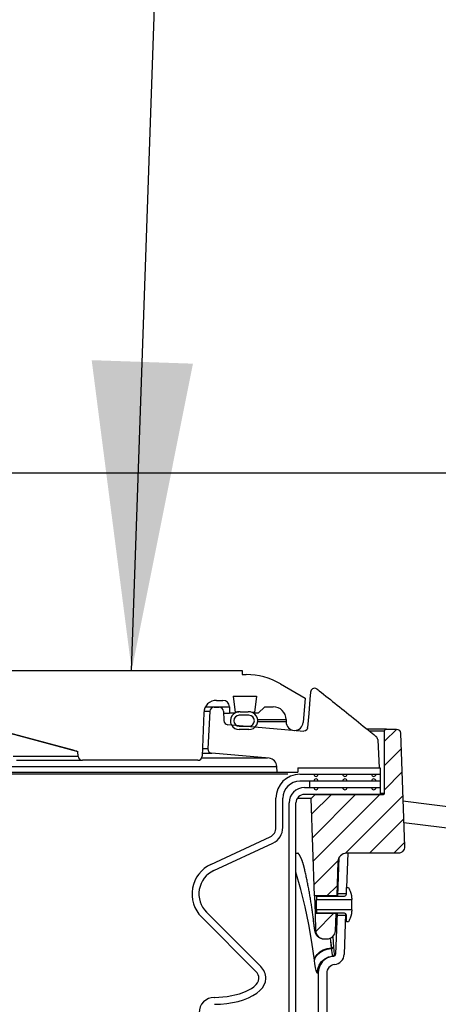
# Model space of a CAD drawing. Extents: x 2360 to 5106, y -824 to 622.
# Tile 94 of 124: x 3600.46 to 3606.58, y 499.52 to 513.88. Entities that reach past the tile are written whole.
import ezdxf

# ---------------------------------------------------------------- set-up
doc = ezdxf.new("R2010")
doc.units = 0
doc.header["$MEASUREMENT"] = 0
doc.layers.get('DEFPOINTS').update_dxf_attribs({"linetype": 'CONTINUOUS'})
for name, color, linetype in [('SPILL-BUCKET', 1, 'CONTINUOUS'), ('TANK-SLAB', 6, 'CONTINUOUS'), ('TEXT', 3, 'CONTINUOUS')]:
    doc.layers.add(name, color=color, linetype=linetype)
doc.styles.add('SIMPLEX', font='simplex')
doc.dimstyles.new('DIM48', dxfattribs={"dimscale": 48, "dimtxt": 0.09375, "dimasz": 0.09375, "dimexe": 0.0625, "dimexo": 0.0625, "dimgap": 0.0625, "dimtad": 1, "dimdec": 4, "dimzin": 3, "dimdsep": 46, "dimlunit": 4, "dimtxsty": 'SIMPLEX', "dimcen": 0, "dimclrd": 3, "dimclre": 3, "dimclrt": 3, "dimadec": 0, "dimazin": 0, "dimtfac": 1, "dimtdec": 4, "dimtofl": 0, "dimtmove": 2, "dimatfit": 3, "dimfxl": 1, "dimfrac": 2, "dimtolj": 1, "dimtzin": 3, "dimarcsym": 0})
pattern_1 = [(45, (9672.02148, -797.75803), (-0.176776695, 0.176776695), [])]

msp = doc.modelspace()

# ---------------------------------------------------------------- hatches: boundary and pattern name
at = {"layer": 'SPILL-BUCKET'}
h = msp.add_hatch(dxfattribs=at)
h.set_pattern_fill('ANSI31', scale=2, style=0)
h.set_pattern_definition(pattern_1)
edge = h.paths.add_edge_path()
edge.add_line((3604.76709, 501.10235), (3604.71763, 502.5188))
edge.add_line((3604.71763, 502.5188), (3604.77584, 502.58122))
edge.add_line((3604.77584, 502.58122), (3605.77394, 502.58122))
edge.add_arc((3605.77426, 502.59652), 0.01531, 268.812785, 358.812785)
edge.add_line((3605.78957, 502.59621), (3605.78957, 503.50244))
edge.add_arc((3605.82082, 503.50244), 0.03125, 450, 540, ccw=False)
edge.add_line((3605.82082, 503.53369), (3605.96263, 503.53369))
edge.add_arc((3605.96263, 503.47119), 0.0625, 361.999976, 450, ccw=False)
edge.add_line((3606.0251, 503.47337), (3606.08285, 501.81945))
edge.add_arc((3605.98916, 501.81618), 0.09375, 270, 361.999976, ccw=False)
edge.add_line((3605.98916, 501.72243), (3605.23469, 501.72243))
edge.add_arc((3605.23473, 501.59747), 0.12496, 450.018924, 538.018877)
edge.add_line((3605.10984, 501.60179), (3605.0924, 501.10235))
edge.add_line((3605.0924, 501.10235), (3604.76709, 501.10235))
h = msp.add_hatch(dxfattribs=at)
h.set_pattern_fill('ANSI31', scale=2, style=0)
h.set_pattern_definition(pattern_1)
edge = h.paths.add_edge_path()
edge.add_line((3605.08337, 500.84353), (3604.77613, 500.84353))
edge.add_line((3604.77613, 500.84353), (3604.78485, 500.59384))
edge.add_arc((3604.90973, 500.59824), 0.12496, 182.018776, 270.018481)
edge.add_line((3604.90977, 500.47328), (3604.94981, 500.47328))
edge.add_arc((3604.94977, 500.59824), 0.12496, 270.018947, 358.018968)
edge.add_line((3605.07465, 500.59392), (3605.08337, 500.84353))

# ---------------------------------------------------------------- linework, layer by layer
at = {"layer": 'DEFPOINTS'}
msp.add_line((3212.91667, 507.27099), (3829.67305, 507.27099), dxfattribs=at)
at = {"layer": 'SPILL-BUCKET', "linetype": 'Continuous'}
for p, q in [((3599.52822, 504.38936), (3603.71286, 504.38936)), ((3603.71286, 504.38936), (3603.71286, 504.3269)), ((3603.71286, 504.3269), (3603.77136, 504.3269)), ((3604.27101, 504.19302), (3604.63411, 503.98339)), ((3603.3388, 503.95216), (3603.4318, 503.95216)), ((3603.58026, 504.01462), (3603.92142, 504.01462)), ((3603.58026, 504.01462), (3603.60984, 503.77369)), ((3603.92142, 504.01462), (3603.89183, 503.77369)), ((3604.63411, 503.98339), (3604.6031, 503.62899)), ((3603.15155, 503.77133), (3603.12943, 503.13803)), ((3603.17653, 503.85847), (3603.46089, 503.85847)), ((3603.44037, 503.76479), (3603.48761, 503.76479)), ((3603.46089, 503.85847), (3603.49675, 503.85847)), ((3603.48761, 503.76479), (3603.51601, 503.76479)), ((3603.49675, 503.85847), (3603.5183, 503.85847)), ((3603.51601, 503.76479), (3603.52549, 503.76479)), ((3603.5183, 503.85847), (3603.52549, 503.85847)), ((3603.52549, 503.85847), (3603.52549, 503.76479)), ((3603.60094, 503.76479), (3603.52549, 503.76479)), ((3603.60984, 503.77369), (3603.60094, 503.76479)), ((3603.60846, 503.78477), (3603.64284, 503.78477)), ((3603.64284, 503.78477), (3603.6635, 503.78477)), ((3603.68104, 503.78434), (3603.79965, 503.78434)), ((3603.88456, 503.77369), (3603.86275, 503.77369)), ((3603.94708, 503.76479), (3603.87953, 503.76479)), ((3603.89183, 503.77369), (3603.88456, 503.77369)), ((3603.90073, 503.76479), (3603.89183, 503.77369)), ((3604.04076, 503.85847), (3603.94708, 503.76479)), ((3604.04076, 503.85847), (3604.16568, 503.85847)), ((3599.69998, 503.63987), (3601.31249, 503.2078)), ((3603.8103, 503.73481), (3603.67039, 503.73481)), ((3604.35305, 503.6711), (3604.35305, 503.63987)), ((3600.501, 503.42423), (3599.81122, 503.60841)), ((3603.67039, 503.57492), (3603.8103, 503.57492)), ((3603.8103, 503.52495), (3603.67039, 503.52495)), ((3601.1907, 503.2398), (3600.501, 503.42423)), ((3601.22929, 503.2294), (3601.1907, 503.2398)), ((3601.2617, 503.22053), (3601.22929, 503.2294)), ((3601.28616, 503.21365), (3601.2617, 503.22053)), ((3601.30071, 503.20928), (3601.28616, 503.21365)), ((3601.30397, 503.2078), (3601.30071, 503.20928)), ((3601.30394, 503.20807), (3601.30397, 503.2078)), ((3601.30397, 503.2078), (3601.31036, 503.2078)), ((3601.31036, 503.2078), (3601.31249, 503.2078)), ((3601.31888, 503.13477), (3601.31249, 503.2078)), ((3600.50536, 503.13477), (3600.37064, 503.13477)), ((3600.41648, 503.07776), (3600.55353, 503.07776)), ((3600.63098, 503.13477), (3600.50536, 503.13477)), ((3600.55353, 503.07776), (3600.68131, 503.07776)), ((3600.74709, 503.13477), (3600.63098, 503.13477)), ((3600.68131, 503.07776), (3600.79943, 503.07776)), ((3600.85332, 503.13477), (3600.74709, 503.13477)), ((3600.79943, 503.07776), (3600.9075, 503.07776)), ((3600.94932, 503.13477), (3600.85332, 503.13477)), ((3600.9075, 503.07776), (3601.00516, 503.07776)), ((3601.03478, 503.13477), (3600.94932, 503.13477)), ((3601.00516, 503.07776), (3601.09209, 503.07776)), ((3601.10941, 503.13477), (3601.03478, 503.13477)), ((3601.09209, 503.07776), (3601.16801, 503.07776)), ((3601.17298, 503.13477), (3601.10941, 503.13477)), ((3601.16801, 503.07776), (3601.23268, 503.07776)), ((3601.22528, 503.13477), (3601.17298, 503.13477)), ((3601.26613, 503.13477), (3601.22528, 503.13477)), ((3601.23268, 503.07776), (3601.28588, 503.07776)), ((3601.2954, 503.13477), (3601.26613, 503.13477)), ((3601.28588, 503.07776), (3601.32744, 503.07776)), ((3601.31301, 503.13477), (3601.2954, 503.13477)), ((3601.31888, 503.13477), (3601.31301, 503.13477)), ((3601.32744, 503.07776), (3601.35722, 503.07776)), ((3601.35722, 503.07776), (3601.37513, 503.07776)), ((3601.37513, 503.07776), (3601.3811, 503.07776)), ((3603.06701, 503.07776), (3601.3811, 503.07776))]:
    msp.add_line(p, q, dxfattribs=at)
at = {"layer": 'SPILL-BUCKET', "color": 1, "linetype": 'Continuous'}
for p, q in [((3604.70774, 504.07386), (3604.70085, 503.97141)), ((3604.71857, 504.10129), (3604.70774, 504.07386)), ((3604.74071, 504.12065), (3604.71857, 504.10129)), ((3604.76921, 504.12763), (3604.74071, 504.12065)), ((3604.80769, 504.11434), (3604.82193, 504.1032)), ((3604.82193, 504.1032), (3604.83617, 504.09206)), ((3604.83617, 504.09206), (3604.86871, 504.06652)), ((3604.86871, 504.06652), (3604.90122, 504.04094)), ((3604.90122, 504.04094), (3604.93404, 504.01508)), ((3604.70085, 503.97141), (3604.68463, 503.7627)), ((3604.93404, 504.01508), (3604.96683, 503.98919)), ((3604.96683, 503.98919), (3604.99995, 503.96299)), ((3604.99995, 503.96299), (3605.03304, 503.93677)), ((3605.03304, 503.93677), (3605.06646, 503.91023)), ((3605.06646, 503.91023), (3605.09985, 503.88366)), ((3603.24133, 503.79304), (3603.21267, 503.24624)), ((3603.3037, 503.85223), (3603.29551, 503.85223)), ((3603.3037, 503.85223), (3603.37672, 503.85223)), ((3603.43912, 503.7925), (3603.44503, 503.65712)), ((3604.68463, 503.7627), (3604.66549, 503.55414)), ((3605.09985, 503.88366), (3605.1336, 503.85676)), ((3605.1336, 503.85676), (3605.16732, 503.82984)), ((3605.16732, 503.82984), (3605.2014, 503.80257)), ((3605.2014, 503.80257), (3605.23546, 503.77528)), ((3605.23546, 503.77528), (3605.2699, 503.74762)), ((3605.2699, 503.74762), (3605.30431, 503.71994)), ((3605.30431, 503.71994), (3605.33926, 503.69177)), ((3605.33926, 503.69177), (3605.37419, 503.66358)), ((3605.37419, 503.66358), (3605.40938, 503.63512)), ((3605.40938, 503.63512), (3605.44454, 503.60663)), ((3604.61247, 503.50047), (3603.50198, 503.59763)), ((3604.63647, 503.50737), (3604.61258, 503.5005)), ((3604.65418, 503.52301), (3604.63647, 503.50737)), ((3604.66023, 503.53307), (3604.65418, 503.52301)), ((3604.66385, 503.5433), (3604.66023, 503.53307)), ((3604.66493, 503.54872), (3604.66385, 503.5433)), ((3605.44454, 503.60663), (3605.47998, 503.57787)), ((3605.47998, 503.57787), (3605.51539, 503.54908)), ((3605.51539, 503.54908), (3605.5511, 503.52)), ((3605.5511, 503.52), (3605.58677, 503.49089)), ((3605.58677, 503.49089), (3605.60943, 503.47237)), ((3605.60943, 503.47237), (3605.63207, 503.45384)), ((3605.63206, 503.45383), (3605.63316, 503.45293)), ((3605.63316, 503.45293), (3605.63426, 503.45203)), ((3605.63426, 503.45203), (3605.63675, 503.45)), ((3605.63675, 503.45), (3605.63921, 503.44799)), ((3605.63921, 503.44799), (3605.64161, 503.44603)), ((3605.64161, 503.44603), (3605.644, 503.44408)), ((3605.644, 503.44408), (3605.64633, 503.44218)), ((3605.64633, 503.44218), (3605.64864, 503.4403)), ((3605.64864, 503.4403), (3605.65089, 503.43846)), ((3605.65089, 503.43846), (3605.65313, 503.43664)), ((3605.65313, 503.43664), (3605.65531, 503.43487)), ((3605.65531, 503.43487), (3605.65748, 503.43311)), ((3605.65748, 503.43311), (3605.65955, 503.43143)), ((3605.65955, 503.43143), (3605.66161, 503.42976)), ((3605.66161, 503.42976), (3605.66357, 503.42817)), ((3605.66357, 503.42817), (3605.66551, 503.4266)), ((3605.66551, 503.4266), (3605.66695, 503.42543)), ((3605.66695, 503.42543), (3605.66839, 503.42427)), ((3605.69139, 503.38084), (3605.69147, 503.37992)), ((3605.69147, 503.37992), (3605.69154, 503.37903)), ((3605.69154, 503.37903), (3605.69165, 503.37775)), ((3605.69165, 503.37775), (3605.69176, 503.37651)), ((3605.69176, 503.37651), (3605.69184, 503.3756)), ((3605.69184, 503.3756), (3605.7115, 502.96845)), ((3604.10435, 503.10772), (3603.2696, 503.18075)), ((3604.2226, 502.906), (3604.2182, 502.98982)), ((3604.2226, 502.906), (3604.52481, 502.906)), ((3604.52481, 502.96845), (3604.52481, 502.906)), ((3604.52481, 502.96845), (3605.72714, 502.96845)), ((3605.72714, 502.96845), (3605.72714, 502.58122)), ((3604.55559, 502.87477), (3605.72711, 502.87477)), ((3605.72711, 502.77484), (3604.55559, 502.77484)), ((3604.62224, 502.68115), (3605.72714, 502.68115)), ((3604.20583, 502.09813), (3604.20583, 502.52501)), ((3604.30576, 502.09813), (3604.30576, 502.52501)), ((3605.72714, 502.58122), (3604.62224, 502.58122)), ((3604.39739, 488.25874), (3604.39739, 502.4563)), ((3604.49733, 488.25874), (3604.49733, 502.4563)), ((3603.25536, 501.55982), (3604.11964, 501.96284)), ((3603.2976, 501.46925), (3604.16187, 501.87227)), ((3605.12572, 501.65859), (3605.10615, 501.09826)), ((3605.25294, 501.72243), (3605.23549, 501.22277)), ((3605.23432, 501.12824), (3605.23432, 501.22277)), ((3605.23432, 501.22277), (3605.2643, 501.22277)), ((3605.2643, 501.22277), (3605.2808, 501.1942)), ((3604.79712, 501.09826), (3604.79712, 501.04839)), ((3604.79712, 501.09826), (3605.20434, 501.09826)), ((3604.79712, 501.04265), (3604.79712, 501.04839)), ((3604.79712, 501.04839), (3605.31427, 501.04839)), ((3604.79712, 501.02629), (3604.79712, 501.04265)), ((3604.79712, 501.00182), (3604.79712, 501.02629)), ((3605.09216, 501.09764), (3605.09225, 501.0994)), ((3605.09225, 501.0994), (3605.09231, 501.10066)), ((3605.10722, 501.12896), (3605.10723, 501.12908)), ((3605.31427, 501.06929), (3605.31427, 501.04839)), ((3605.31427, 501.04265), (3605.31427, 501.04839)), ((3605.31427, 501.02629), (3605.31427, 501.04265)), ((3605.31427, 501.00182), (3605.31427, 501.02629)), ((3604.79712, 500.97294), (3604.79712, 501.00182)), ((3604.79712, 500.94407), (3604.79712, 500.97294)), ((3604.79712, 500.91959), (3604.79712, 500.94407)), ((3604.79712, 500.90324), (3604.79712, 500.91959)), ((3604.79712, 500.89749), (3604.79712, 500.90324)), ((3605.31427, 500.89749), (3604.79712, 500.89749)), ((3604.79712, 500.89749), (3604.79712, 500.84763)), ((3605.31427, 500.97294), (3605.31427, 501.00182)), ((3605.31427, 500.94407), (3605.31427, 500.97294)), ((3605.31427, 500.91959), (3605.31427, 500.94407)), ((3605.31427, 500.90324), (3605.31427, 500.91959)), ((3605.31427, 500.89749), (3605.31427, 500.90324)), ((3605.31427, 500.89749), (3605.31427, 500.8766)), ((3603.91314, 500.00115), (3603.12032, 500.79397)), ((3603.9838, 500.07182), (3603.19099, 500.86464)), ((3605.20434, 500.84763), (3604.79712, 500.84763)), ((3605.0974, 500.84763), (3605.07665, 500.25334)), ((3605.08339, 500.84514), (3605.08343, 500.84689)), ((3605.08343, 500.84689), (3605.08345, 500.84802)), ((3605.22219, 500.84174), (3605.20149, 500.24898)), ((3605.23432, 500.72311), (3605.23432, 500.81765)), ((3605.2808, 500.75168), (3605.2643, 500.72311)), ((3605.2643, 500.72311), (3605.23432, 500.72311)), ((3603.95165, 499.86403), (3603.95705, 499.89516)), ((3604.05151, 499.84999), (3604.05698, 499.89516)), ((3604.82148, 499.97457), (3604.82148, 499.12188)), ((3604.94639, 499.97457), (3604.94639, 499.12188)), ((3603.76314, 499.70553), (3603.84649, 499.75007)), ((3603.84649, 499.75007), (3603.88449, 499.77762)), ((3603.88449, 499.77762), (3603.91834, 499.81009)), ((3603.91834, 499.81009), (3603.93765, 499.8355)), ((3603.93765, 499.8355), (3603.95165, 499.86403)), ((3603.97113, 499.72101), (3604.00827, 499.76228)), ((3604.00827, 499.76228), (3604.0352, 499.80548)), ((3604.0352, 499.80548), (3604.05151, 499.84999)), ((3603.30147, 499.62035), (3603.30749, 499.62035)), ((3603.30749, 499.62035), (3603.4936, 499.6326)), ((3603.4936, 499.6326), (3603.67479, 499.67272)), ((3603.67479, 499.67272), (3603.76314, 499.70553)), ((3603.73325, 499.58675), (3603.80449, 499.61466)), ((3603.80449, 499.61466), (3603.86849, 499.64666)), ((3603.86849, 499.64666), (3603.92431, 499.68228)), ((3603.92431, 499.68228), (3603.97113, 499.72101)), ((3603.30749, 499.52042), (3603.39783, 499.52315)), ((3603.39783, 499.52315), (3603.48685, 499.53131)), ((3603.48685, 499.53131), (3603.57326, 499.54477)), ((3603.57326, 499.54477), (3603.65579, 499.56334)), ((3603.65579, 499.56334), (3603.73325, 499.58675))]:
    msp.add_line(p, q, dxfattribs=at)
at = {"layer": 'SPILL-BUCKET', "color": 7, "linetype": 'Continuous'}
for p, q in [((3603.15367, 503.79304), (3603.24133, 503.79304)), ((3603.3037, 503.85223), (3603.17308, 503.85223)), ((3603.93927, 503.6711), (3604.35305, 503.6711)), ((3604.35305, 503.63987), (3603.93927, 503.63987)), ((3603.1309, 503.18075), (3603.2696, 503.18075)), ((3603.21267, 503.24624), (3603.1332, 503.24624)), ((3604.08256, 503.10772), (3603.12007, 503.10772)), ((3593.01999, 502.98982), (3604.2182, 502.98982)), ((3593.02209, 502.906), (3604.2226, 502.906)), ((3604.37854, 502.87477), (3593.0224, 502.87477)), ((3604.69656, 502.77484), (3604.69656, 502.68115)), ((3604.49731, 501.72243), (3604.51251, 501.72243)), ((3604.49742, 501.72243), (3604.52769, 501.72243)), ((3604.51251, 501.72243), (3604.52739, 501.72243)), ((3604.52589, 501.72342), (3604.52587, 501.72343)), ((3604.52595, 501.72339), (3604.52589, 501.72342)), ((3604.52604, 501.72333), (3604.52595, 501.72339)), ((3604.52617, 501.72326), (3604.52604, 501.72333)), ((3604.52629, 501.72319), (3604.52617, 501.72326)), ((3604.52643, 501.7231), (3604.52629, 501.72319)), ((3604.5266, 501.72299), (3604.52643, 501.7231)), ((3604.5268, 501.72285), (3604.5266, 501.72299)), ((3604.52708, 501.72266), (3604.5268, 501.72285)), ((3604.5274, 501.72244), (3604.52708, 501.72266)), ((3604.52773, 501.72219), (3604.5274, 501.72244)), ((3604.5281, 501.72192), (3604.52773, 501.72219)), ((3604.52848, 501.72161), (3604.5281, 501.72192)), ((3604.5289, 501.72128), (3604.52848, 501.72161)), ((3604.52934, 501.72092), (3604.5289, 501.72128)), ((3604.5298, 501.72052), (3604.52934, 501.72092)), ((3604.53029, 501.7201), (3604.5298, 501.72052)), ((3604.5308, 501.71964), (3604.53029, 501.7201)), ((3604.53133, 501.71915), (3604.5308, 501.71964)), ((3604.53189, 501.71863), (3604.53133, 501.71915)), ((3604.53246, 501.71807), (3604.53189, 501.71863)), ((3604.53306, 501.71748), (3604.53246, 501.71807)), ((3604.53368, 501.71685), (3604.53306, 501.71748)), ((3604.53432, 501.71619), (3604.53368, 501.71685)), ((3604.53498, 501.71548), (3604.53432, 501.71619)), ((3604.53567, 501.71475), (3604.53498, 501.71548)), ((3604.53636, 501.71397), (3604.53567, 501.71475)), ((3604.53708, 501.71316), (3604.53636, 501.71397)), ((3604.53782, 501.7123), (3604.53708, 501.71316)), ((3604.53857, 501.71141), (3604.53782, 501.7123)), ((3604.53934, 501.71048), (3604.53857, 501.71141)), ((3604.54013, 501.70951), (3604.53934, 501.71048)), ((3604.54094, 501.70849), (3604.54013, 501.70951)), ((3604.54176, 501.70744), (3604.54094, 501.70849)), ((3604.54259, 501.70634), (3604.54176, 501.70744)), ((3604.54345, 501.7052), (3604.54259, 501.70634)), ((3604.54431, 501.70403), (3604.54345, 501.7052)), ((3604.54519, 501.7028), (3604.54431, 501.70403)), ((3604.54608, 501.70155), (3604.54519, 501.7028)), ((3604.54697, 501.70026), (3604.54608, 501.70155)), ((3604.54787, 501.69894), (3604.54697, 501.70026)), ((3604.54878, 501.69758), (3604.54787, 501.69894)), ((3604.54972, 501.69616), (3604.54878, 501.69758)), ((3604.55066, 501.6947), (3604.54972, 501.69616)), ((3604.55163, 501.69318), (3604.55066, 501.6947)), ((3604.5526, 501.69161), (3604.55163, 501.69318)), ((3604.5536, 501.68999), (3604.5526, 501.69161)), ((3604.5546, 501.68832), (3604.5536, 501.68999)), ((3604.55562, 501.6866), (3604.5546, 501.68832)), ((3604.55664, 501.68483), (3604.55562, 501.6866)), ((3604.55769, 501.683), (3604.55664, 501.68483)), ((3604.55873, 501.68114), (3604.55769, 501.683)), ((3604.55979, 501.67922), (3604.55873, 501.68114)), ((3604.56086, 501.67725), (3604.55979, 501.67922)), ((3604.56188, 501.67533), (3604.56086, 501.67725)), ((3604.56291, 501.67337), (3604.56188, 501.67533)), ((3604.56398, 501.67128), (3604.56291, 501.67337)), ((3604.56506, 501.66916), (3604.56398, 501.67128)), ((3604.56615, 501.66699), (3604.56506, 501.66916)), ((3604.56723, 501.66477), (3604.56615, 501.66699)), ((3604.56833, 501.66251), (3604.56723, 501.66477)), ((3604.56942, 501.66021), (3604.56833, 501.66251)), ((3604.57052, 501.65786), (3604.56942, 501.66021)), ((3604.57162, 501.65547), (3604.57052, 501.65786)), ((3604.57272, 501.65304), (3604.57162, 501.65547)), ((3604.57383, 501.65056), (3604.57272, 501.65304)), ((3604.57494, 501.64804), (3604.57383, 501.65056)), ((3604.57605, 501.64547), (3604.57494, 501.64804)), ((3604.57716, 501.64286), (3604.57605, 501.64547)), ((3604.57828, 501.6402), (3604.57716, 501.64286)), ((3604.57938, 501.63752), (3604.57828, 501.6402)), ((3604.58049, 501.63481), (3604.57938, 501.63752)), ((3604.58162, 501.63197), (3604.58049, 501.63481)), ((3604.58276, 501.6291), (3604.58162, 501.63197)), ((3604.58389, 501.62618), (3604.58276, 501.6291)), ((3604.58503, 501.62323), (3604.58389, 501.62618)), ((3604.58616, 501.62023), (3604.58503, 501.62323)), ((3604.58729, 501.61719), (3604.58616, 501.62023)), ((3604.58842, 501.61411), (3604.58729, 501.61719)), ((3604.58954, 501.61099), (3604.58842, 501.61411)), ((3604.59067, 501.60783), (3604.58954, 501.61099)), ((3604.59179, 501.60463), (3604.59067, 501.60783)), ((3604.59291, 501.60138), (3604.59179, 501.60463)), ((3604.59403, 501.5981), (3604.59291, 501.60138)), ((3604.59515, 501.59477), (3604.59403, 501.5981)), ((3604.59626, 501.5914), (3604.59515, 501.59477)), ((3604.59737, 501.58799), (3604.59626, 501.5914)), ((3604.59848, 501.58454), (3604.59737, 501.58799)), ((3604.60069, 501.57752), (3604.59848, 501.58454)), ((3604.60179, 501.57394), (3604.60069, 501.57752)), ((3604.60289, 501.57033), (3604.60179, 501.57394)), ((3604.60399, 501.56667), (3604.60289, 501.57033)), ((3604.60508, 501.56297), (3604.60399, 501.56667)), ((3604.60617, 501.55922), (3604.60508, 501.56297)), ((3604.60726, 501.55544), (3604.60617, 501.55922)), ((3604.60834, 501.55161), (3604.60726, 501.55544)), ((3604.60942, 501.54775), (3604.60834, 501.55161)), ((3604.6105, 501.54383), (3604.60942, 501.54775)), ((3604.61157, 501.53988), (3604.6105, 501.54383)), ((3604.61265, 501.53588), (3604.61157, 501.53988)), ((3604.61371, 501.53185), (3604.61265, 501.53588)), ((3604.61479, 501.52773), (3604.61371, 501.53185)), ((3604.61586, 501.52358), (3604.61479, 501.52773)), ((3604.6169, 501.51948), (3604.61586, 501.52358)), ((3604.61793, 501.51535), (3604.6169, 501.51948)), ((3604.61897, 501.51114), (3604.61793, 501.51535)), ((3604.62001, 501.50689), (3604.61897, 501.51114)), ((3604.62105, 501.50258), (3604.62001, 501.50689)), ((3604.62208, 501.49823), (3604.62105, 501.50258)), ((3604.62304, 501.49415), (3604.62208, 501.49823)), ((3604.62399, 501.49004), (3604.62304, 501.49415)), ((3604.62479, 501.48657), (3604.62399, 501.49004)), ((3604.62558, 501.4831), (3604.62479, 501.48657)), ((3604.62933, 501.46668), (3604.62558, 501.4831)), ((3604.63303, 501.45026), (3604.62933, 501.46668)), ((3604.56876, 501.19431), (3604.49733, 501.44631)), ((3604.63689, 501.4329), (3604.63303, 501.45026)), ((3604.64072, 501.41553), (3604.63689, 501.4329)), ((3604.6445, 501.39815), (3604.64072, 501.41553)), ((3604.64824, 501.38076), (3604.6445, 501.39815)), ((3604.65193, 501.36335), (3604.64824, 501.38076)), ((3604.65559, 501.34594), (3604.65193, 501.36335)), ((3604.65919, 501.32851), (3604.65559, 501.34594)), ((3604.66276, 501.31108), (3604.65919, 501.32851)), ((3604.63144, 500.93983), (3604.56876, 501.19431)), ((3604.66628, 501.29362), (3604.66276, 501.31108)), ((3604.66976, 501.27616), (3604.66628, 501.29362)), ((3604.6732, 501.25869), (3604.66976, 501.27616)), ((3604.67659, 501.24121), (3604.6732, 501.25869)), ((3604.67994, 501.22372), (3604.67659, 501.24121)), ((3604.68324, 501.20622), (3604.67994, 501.22372)), ((3604.6865, 501.1887), (3604.68324, 501.20622)), ((3604.68972, 501.17118), (3604.6865, 501.1887)), ((3604.69289, 501.15365), (3604.68972, 501.17118)), ((3604.69602, 501.13611), (3604.69289, 501.15365)), ((3604.69911, 501.11855), (3604.69602, 501.13611)), ((3604.70215, 501.10099), (3604.69911, 501.11855)), ((3604.70515, 501.08342), (3604.70215, 501.10099)), ((3604.70811, 501.06584), (3604.70515, 501.08342)), ((3604.71102, 501.04825), (3604.70811, 501.06584)), ((3604.71389, 501.03065), (3604.71102, 501.04825)), ((3604.71671, 501.01304), (3604.71389, 501.03065)), ((3604.68531, 500.6832), (3604.63144, 500.93983)), ((3604.71949, 500.99543), (3604.71671, 501.01304)), ((3604.72222, 500.9778), (3604.71949, 500.99543)), ((3604.72492, 500.96017), (3604.72222, 500.9778)), ((3604.72756, 500.94252), (3604.72492, 500.96017)), ((3604.73017, 500.92487), (3604.72756, 500.94252)), ((3604.73273, 500.90721), (3604.73017, 500.92487)), ((3604.73524, 500.88955), (3604.73273, 500.90721)), ((3604.73771, 500.87187), (3604.73524, 500.88955)), ((3604.74014, 500.85419), (3604.73771, 500.87187)), ((3604.74252, 500.8365), (3604.74014, 500.85419)), ((3604.74486, 500.8188), (3604.74252, 500.8365)), ((3604.74715, 500.80109), (3604.74486, 500.8188)), ((3604.7494, 500.78338), (3604.74715, 500.80109)), ((3604.75161, 500.76566), (3604.7494, 500.78338)), ((3604.75377, 500.74794), (3604.75161, 500.76566)), ((3604.75588, 500.73021), (3604.75377, 500.74794)), ((3604.73029, 500.42473), (3604.68531, 500.6832)), ((3604.75795, 500.71247), (3604.75588, 500.73021)), ((3604.75902, 500.70321), (3604.75795, 500.71247)), ((3604.76007, 500.69395), (3604.75902, 500.70321)), ((3604.7601, 500.69366), (3604.76007, 500.69396)), ((3604.76013, 500.69336), (3604.7601, 500.69366)), ((3604.76048, 500.69029), (3604.76013, 500.69336)), ((3604.76083, 500.68728), (3604.76048, 500.69029)), ((3604.76119, 500.68422), (3604.76083, 500.68728)), ((3604.76154, 500.68118), (3604.76119, 500.68422)), ((3604.7619, 500.67819), (3604.76154, 500.68118)), ((3604.76226, 500.67522), (3604.7619, 500.67819)), ((3604.76262, 500.67229), (3604.76226, 500.67522)), ((3604.76297, 500.66939), (3604.76262, 500.67229)), ((3604.76333, 500.66652), (3604.76297, 500.66939)), ((3604.76369, 500.66368), (3604.76333, 500.66652)), ((3604.76405, 500.66087), (3604.76369, 500.66368)), ((3604.76441, 500.6581), (3604.76405, 500.66087)), ((3604.76477, 500.65535), (3604.76441, 500.6581)), ((3604.76513, 500.65263), (3604.76477, 500.65535)), ((3604.7655, 500.64993), (3604.76513, 500.65263)), ((3604.76586, 500.64727), (3604.7655, 500.64993)), ((3604.76623, 500.64463), (3604.76586, 500.64727)), ((3604.76659, 500.64203), (3604.76623, 500.64463)), ((3604.76696, 500.63945), (3604.76659, 500.64203)), ((3604.76732, 500.63691), (3604.76696, 500.63945)), ((3604.76769, 500.63436), (3604.76732, 500.63691)), ((3604.76807, 500.63185), (3604.76769, 500.63436)), ((3604.76845, 500.62933), (3604.76807, 500.63185)), ((3604.76882, 500.62684), (3604.76845, 500.62933)), ((3604.76921, 500.62434), (3604.76882, 500.62684)), ((3604.7696, 500.62187), (3604.76921, 500.62434)), ((3604.77, 500.61937), (3604.7696, 500.62187)), ((3604.7704, 500.61691), (3604.77, 500.61937)), ((3604.77082, 500.61439), (3604.7704, 500.61691)), ((3604.77123, 500.61192), (3604.77082, 500.61439)), ((3604.77165, 500.60949), (3604.77123, 500.61192)), ((3604.77207, 500.60711), (3604.77165, 500.60949)), ((3604.77247, 500.60487), (3604.77207, 500.60711)), ((3604.77287, 500.60267), (3604.77247, 500.60487)), ((3604.77332, 500.60025), (3604.77287, 500.60267)), ((3604.77378, 500.59788), (3604.77332, 500.60025)), ((3604.77428, 500.59532), (3604.77378, 500.59788)), ((3604.77479, 500.59279), (3604.77428, 500.59532)), ((3604.77542, 500.58977), (3604.77479, 500.59279)), ((3604.77607, 500.58678), (3604.77542, 500.58977)), ((3604.77663, 500.58433), (3604.77607, 500.58678)), ((3604.7772, 500.58188), (3604.77663, 500.58433)), ((3604.77767, 500.57992), (3604.7772, 500.58188)), ((3604.77817, 500.57794), (3604.77767, 500.57992)), ((3604.77855, 500.57644), (3604.77817, 500.57794)), ((3604.77895, 500.57493), (3604.77855, 500.57644)), ((3604.77935, 500.57348), (3604.77895, 500.57493)), ((3604.77976, 500.572), (3604.77935, 500.57348)), ((3604.78015, 500.57065), (3604.77976, 500.572)), ((3604.78055, 500.56928), (3604.78015, 500.57065)), ((3604.78093, 500.56802), (3604.78055, 500.56928)), ((3604.78133, 500.56674), (3604.78093, 500.56802)), ((3604.78171, 500.56553), (3604.78133, 500.56674)), ((3604.78211, 500.5643), (3604.78171, 500.56553)), ((3604.7825, 500.56313), (3604.78211, 500.5643)), ((3604.78291, 500.56193), (3604.7825, 500.56313)), ((3604.78331, 500.56078), (3604.78291, 500.56193)), ((3604.78373, 500.55961), (3604.78331, 500.56078)), ((3604.78415, 500.55847), (3604.78373, 500.55961)), ((3604.78459, 500.55731), (3604.78415, 500.55847)), ((3604.78502, 500.55617), (3604.78459, 500.55731)), ((3604.78548, 500.55501), (3604.78502, 500.55617)), ((3604.78594, 500.55387), (3604.78548, 500.55501)), ((3604.78643, 500.5527), (3604.78594, 500.55387)), ((3604.78692, 500.55155), (3604.78643, 500.5527)), ((3604.78743, 500.55037), (3604.78692, 500.55155)), ((3604.78795, 500.54919), (3604.78743, 500.55037)), ((3604.7885, 500.548), (3604.78795, 500.54919)), ((3604.78906, 500.5468), (3604.7885, 500.548)), ((3604.78964, 500.54558), (3604.78906, 500.5468)), ((3604.79025, 500.54435), (3604.78964, 500.54558)), ((3604.79088, 500.54311), (3604.79025, 500.54435)), ((3604.79153, 500.54185), (3604.79088, 500.54311)), ((3604.7922, 500.54058), (3604.79153, 500.54185)), ((3604.79291, 500.53928), (3604.7922, 500.54058)), ((3604.79364, 500.53798), (3604.79291, 500.53928)), ((3604.7944, 500.53665), (3604.79364, 500.53798)), ((3604.79519, 500.53531), (3604.7944, 500.53665)), ((3604.79601, 500.53395), (3604.79519, 500.53531)), ((3604.79687, 500.53257), (3604.79601, 500.53395)), ((3604.79776, 500.53118), (3604.79687, 500.53257)), ((3604.79869, 500.52977), (3604.79776, 500.53118)), ((3604.79965, 500.52834), (3604.79869, 500.52977)), ((3604.80065, 500.52691), (3604.79965, 500.52834)), ((3604.8017, 500.52545), (3604.80065, 500.52691)), ((3604.80277, 500.524), (3604.8017, 500.52545)), ((3604.80389, 500.52252), (3604.80277, 500.524)), ((3604.80505, 500.52105), (3604.80389, 500.52252)), ((3604.80625, 500.51956), (3604.80505, 500.52105)), ((3604.80749, 500.51808), (3604.80625, 500.51956)), ((3604.80877, 500.51658), (3604.80749, 500.51808)), ((3604.81008, 500.5151), (3604.80877, 500.51658)), ((3604.81145, 500.51361), (3604.81008, 500.5151)), ((3604.81284, 500.51214), (3604.81145, 500.51361)), ((3604.81428, 500.51066), (3604.81284, 500.51214)), ((3604.81574, 500.5092), (3604.81428, 500.51066)), ((3604.81726, 500.50775), (3604.81574, 500.5092)), ((3604.8188, 500.50632), (3604.81726, 500.50775)), ((3604.82038, 500.50489), (3604.8188, 500.50632)), ((3604.82199, 500.50349), (3604.82038, 500.50489)), ((3604.82364, 500.5021), (3604.82199, 500.50349)), ((3604.82532, 500.50074), (3604.82364, 500.5021)), ((3604.82704, 500.4994), (3604.82532, 500.50074)), ((3604.82878, 500.49808), (3604.82704, 500.4994)), ((3604.83058, 500.49677), (3604.82878, 500.49808)), ((3604.8324, 500.49549), (3604.83058, 500.49677)), ((3604.83425, 500.49425), (3604.8324, 500.49549)), ((3604.83612, 500.49303), (3604.83425, 500.49425)), ((3604.83801, 500.49184), (3604.83612, 500.49303)), ((3604.83993, 500.49069), (3604.83801, 500.49184)), ((3604.84188, 500.48957), (3604.83993, 500.49069)), ((3604.84385, 500.48848), (3604.84188, 500.48957)), ((3604.84585, 500.48742), (3604.84385, 500.48848)), ((3604.84787, 500.48639), (3604.84585, 500.48742)), ((3604.84991, 500.4854), (3604.84787, 500.48639)), ((3604.85197, 500.48444), (3604.84991, 500.4854)), ((3604.85406, 500.48352), (3604.85197, 500.48444)), ((3604.85617, 500.48264), (3604.85406, 500.48352)), ((3604.8583, 500.48179), (3604.85617, 500.48264)), ((3604.86045, 500.48098), (3604.8583, 500.48179)), ((3604.86261, 500.48021), (3604.86045, 500.48098)), ((3604.8648, 500.47947), (3604.86261, 500.48021)), ((3604.867, 500.47878), (3604.8648, 500.47947)), ((3604.86921, 500.47812), (3604.867, 500.47878)), ((3604.87145, 500.47751), (3604.86921, 500.47812)), ((3604.87369, 500.47693), (3604.87145, 500.47751)), ((3604.87596, 500.47639), (3604.87369, 500.47693)), ((3604.87823, 500.4759), (3604.87596, 500.47639)), ((3604.88186, 500.4752), (3604.87823, 500.4759)), ((3604.90373, 500.47328), (3604.9082, 500.47328)), ((3604.99525, 500.48185), (3605.01422, 500.34143)), ((3605.01422, 500.34143), (3605.00371, 500.48551)), ((3605.03393, 500.5066), (3605.04581, 500.35396)), ((3604.76633, 500.16478), (3604.73029, 500.42473)), ((3604.84617, 500.28454), (3604.89617, 500.31289)), ((3604.89617, 500.31289), (3604.95335, 500.33225)), ((3604.89688, 500.30438), (3604.95399, 500.32375)), ((3604.95335, 500.33225), (3605.01422, 500.34143)), ((3604.95399, 500.32375), (3605.01481, 500.33297)), ((3605.01422, 500.34143), (3605.01481, 500.33297)), ((3605.01481, 500.33297), (3605.03578, 500.33939)), ((3605.01481, 500.33297), (3605.01688, 500.30772)), ((3605.03578, 500.33939), (3605.04581, 500.35396)), ((3605.04581, 500.35396), (3605.04863, 500.31706)), ((3605.04863, 500.31706), (3605.05203, 500.2872)), ((3604.76633, 500.16478), (3604.77922, 500.20816)), ((3604.76735, 500.15632), (3604.76633, 500.16478)), ((3604.76735, 500.15632), (3604.78017, 500.19968)), ((3604.77922, 500.20816), (3604.80638, 500.2489)), ((3604.78017, 500.19968), (3604.80726, 500.2404)), ((3604.80638, 500.2489), (3604.84617, 500.28454)), ((3604.80726, 500.2404), (3604.84696, 500.27602)), ((3604.84696, 500.27602), (3604.89688, 500.30438)), ((3604.87229, 500.1429), (3604.91884, 500.18285)), ((3604.91884, 500.18285), (3604.9737, 500.21021)), ((3604.9737, 500.21021), (3605.03357, 500.22334)), ((3605.01688, 500.30772), (3605.02071, 500.27245)), ((3605.02071, 500.27245), (3605.02496, 500.2456)), ((3605.02496, 500.2456), (3605.02842, 500.23151)), ((3605.02842, 500.23151), (3605.0319, 500.22424)), ((3605.0319, 500.22424), (3605.03357, 500.22334)), ((3605.03357, 500.22334), (3605.05337, 500.23299)), ((3605.03357, 500.22334), (3605.04463, 500.22334)), ((3605.04463, 500.22334), (3605.04831, 500.22334)), ((3605.05203, 500.2872), (3605.05561, 500.26685)), ((3605.05337, 500.23299), (3605.06185, 500.25334)), ((3605.05561, 500.26685), (3605.05942, 500.25543)), ((3605.05942, 500.25543), (3605.06064, 500.25387)), ((3605.06064, 500.25387), (3605.06185, 500.25334)), ((3605.06185, 500.25334), (3605.07295, 500.25334)), ((3605.07295, 500.25334), (3605.07665, 500.25334)), ((3604.77278, 500.11437), (3604.76735, 500.15632)), ((3604.78224, 500.0545), (3604.77278, 500.11437)), ((3604.79127, 500.01139), (3604.78224, 500.0545)), ((3604.8072, 499.97457), (3604.81473, 500.03551)), ((3604.81473, 500.03551), (3604.83687, 500.09278)), ((3604.83687, 500.09278), (3604.87229, 500.1429)), ((3604.79995, 499.98362), (3604.79127, 500.01139)), ((3604.80716, 499.97457), (3604.79995, 499.98362)), ((3604.8072, 499.97457), (3604.80716, 499.97457)), ((3604.81791, 499.97457), (3604.8072, 499.97457)), ((3604.82148, 499.97457), (3604.81791, 499.97457))]:
    msp.add_line(p, q, dxfattribs=at)
at = {"layer": 'SPILL-BUCKET', "color": 1}
msp.add_line((3604.66493, 503.54872), (3604.66549, 503.55414), dxfattribs=at)
at = {"layer": 'SPILL-BUCKET', "color": 7}
for p, q in [((3605.82082, 503.53369), (3605.53429, 503.53369)), ((3605.78957, 503.50244), (3605.57261, 503.50244)), ((3604.71763, 502.5188), (3604.51408, 502.5188)), ((3605.78957, 502.59621), (3605.72714, 502.59621)), ((3605.23432, 501.12908), (3605.10723, 501.12908)), ((3605.22131, 500.8168), (3605.09632, 500.8168))]:
    msp.add_line(p, q, dxfattribs=at)
at = {"layer": 'SPILL-BUCKET', "color": 2, "linetype": 'Continuous'}
msp.add_line((3604.76709, 501.10235), (3604.77613, 500.84353), dxfattribs=at)
for points in [[(3604.76709, 501.10235), (3604.71763, 502.5188), (3604.77584, 502.58122), (3605.77394, 502.58122, 0.41421356), (3605.78957, 502.59621), (3605.78957, 503.50244, -0.41421356), (3605.82082, 503.53369), (3605.96263, 503.53369, -0.40402635), (3606.0251, 503.47337), (3606.08285, 501.81945, -0.4244747), (3605.98916, 501.72243), (3605.23469, 501.72243, 0.40402598), (3605.10984, 501.60179), (3605.0924, 501.10235), (3604.76709, 501.10235)], [(3605.08337, 500.84353), (3604.77613, 500.84353), (3604.78485, 500.59384, 0.40402472), (3604.90977, 500.47328), (3604.94981, 500.47328, 0.40402634), (3605.07465, 500.59392), (3605.08337, 500.84353)]]:
    msp.add_lwpolyline(points, format="xyb", dxfattribs=at)
at = {"layer": 'SPILL-BUCKET', "color": 7}
msp.add_lwpolyline([(3604.88186, 500.4752), (3604.88735, 500.47432), (3604.89389, 500.47353), (3604.90373, 500.47328)], dxfattribs=at)
at = {"layer": 'SPILL-BUCKET', "linetype": 'Continuous'}
for centre, radius, start, end in [((3603.77136, 503.32759), 0.99932, 60, 90), ((3603.3388, 503.76479), 0.18737, 90, 178), ((3603.4318, 503.85847), 0.09369, 0, 90), ((3603.67039, 503.65486), 0.12991, 85.299483, 270), ((3603.8103, 503.65486), 0.12991, 270, 94.700517), ((3604.16568, 503.6711), 0.18737, 0, 90), ((3603.67039, 503.65486), 0.07995, 90, 270), ((3603.8103, 503.65486), 0.07995, 270, 90), ((3604.47796, 503.63987), 0.12491, 180, 270), ((3604.47866, 503.63987), 0.12491, 270, 355), ((3601.3811, 503.14022), 0.06246, 185, 270), ((3603.06701, 503.14022), 0.06246, 270, 358)]:
    msp.add_arc(centre, radius, start, end, dxfattribs=at)
at = {"layer": 'SPILL-BUCKET', "color": 1, "linetype": 'Continuous'}
for centre, radius, start, end in [((3604.76921, 504.06517), 0.06246, 51.94462, 90), ((3603.3037, 503.78977), 0.06246, 90, 177), ((3603.37672, 503.78977), 0.06246, 2.5, 90), ((3603.50743, 503.65985), 0.06246, 182.5, 265), ((3605.62915, 503.37568), 0.06246, 4.717042, 51.070813), ((3603.27505, 503.24298), 0.06246, 177, 265), ((3604.09346, 502.98329), 0.12491, 3, 85), ((3604.55559, 502.52501), 0.34976, 90, 180), ((3604.55559, 502.52501), 0.24983, 90, 180), ((3604.62224, 502.4563), 0.22485, 90, 180), ((3604.62224, 502.4563), 0.12491, 90, 180), ((3604.05655, 502.09813), 0.14927, 295, 0), ((3604.05655, 502.09813), 0.24921, 295, 0), ((3603.45597, 501.12962), 0.47468, 114.999999, 225), ((3603.45597, 501.12962), 0.37474, 115, 225), ((3605.06444, 501.06929), 0.24983, 0, 30), ((3605.20434, 501.12824), 0.02998, 270, 0), ((3605.20434, 500.81765), 0.02998, 0, 90), ((3605.06444, 500.8766), 0.24983, 330, 0), ((3605.07131, 499.97457), 0.24983, 95.281514, 180), ((3605.04544, 500.25443), 0.03123, 275.281514, 358), ((3605.04544, 500.25443), 0.15614, 275.281514, 358), ((3603.80715, 499.89516), 0.24983, 0, 45), ((3605.07131, 499.97457), 0.12491, 95.281514, 180), ((3603.80715, 499.89516), 0.1499, 0, 45), ((3603.30749, 499.3955), 0.22485, 90, 270)]:
    msp.add_arc(centre, radius, start, end, dxfattribs=at)
at = {"layer": 'SPILL-BUCKET', "color": 7, "linetype": 'Continuous'}
for centre, start, end in [((3604.79025, 502.87477), 180, 0), ((3604.79025, 502.77484), 0, 180), ((3605.21184, 502.87477), 180, 0), ((3605.21184, 502.77484), 0, 180), ((3605.63342, 502.87477), 180, 0), ((3605.63342, 502.77484), 0, 180), ((3604.79025, 502.68115), 180, 0), ((3605.21184, 502.68115), 180, 0), ((3605.63342, 502.68115), 180, 0)]:
    msp.add_arc(centre, 0.03123, start, end, dxfattribs=at)
at = {"layer": 'TANK-SLAB', "color": 2, "linetype": 'Continuous'}
for p, q in [((3614.0904, 501.47876), (3606.05969, 502.4826)), ((3614.07095, 501.16626), (3606.07074, 502.16629))]:
    msp.add_line(p, q, dxfattribs=at)

# ---------------------------------------------------------------- leaders
at = {"layer": 'TEXT'}
msp.add_leader([(3602.0994, 504.38936), (3605.28678, 596.37341), (3615.56374, 596.37341)], dimstyle='DIM48', override={"dimgap": 0.0625, "dimtad": 0}, dxfattribs=at)

doc.saveas('drawing.dxf')
